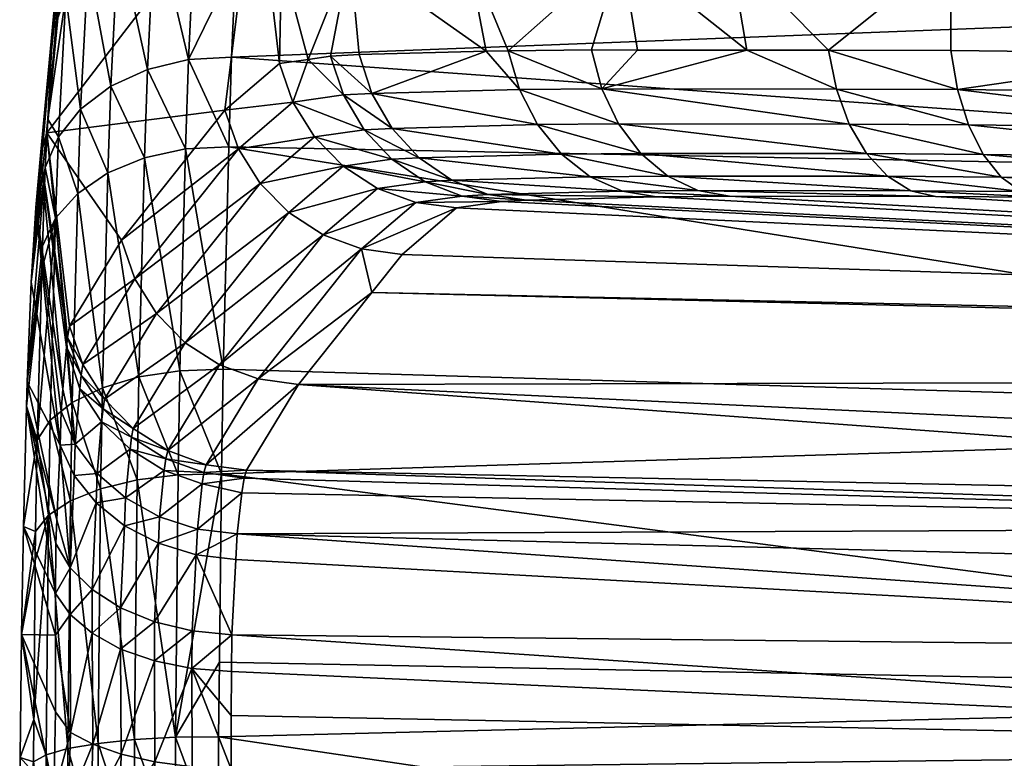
# Model space of a CAD drawing. Extents: x -0.111 to 0.111, y -0.13 to 0.
# Tile 251 of 256: x 0.082 to 0.08624, y -0.00595 to -0.00277. Entities that reach past the tile are written whole.
import ezdxf

# ---------------------------------------------------------------- set-up
doc = ezdxf.new("R2010")
doc.units = 0
doc.layers.add('mesh', color=7, linetype='CONTINUOUS')

msp = doc.modelspace()

# ---------------------------------------------------------------- meshes
at = {"layer": 'mesh'}
mesh = msp.add_polyface(dxfattribs=at)
corners = [(0.0924349, -0.0036323, -0.2813477), (0.0956329, -0.0037286, -0.281523), (0.0924343, -0.0036551, -0.281523), (0.0956334, -0.0037058, -0.2813477), (0.0924362, -0.0035716, -0.2811817), (0.0956348, -0.0036452, -0.2811817), (0.0924384, -0.003476, -0.281033), (0.0956371, -0.0035495, -0.281033), (0.0924412, -0.00335, -0.280909), (0.09564, -0.0034236, -0.280909), (0.0924446, -0.0031999, -0.2808157), (0.0956435, -0.0032735, -0.2808157), (0.0924484, -0.003033, -0.2807577), (0.0956474, -0.0031066, -0.2807577), (0.0983022, -0.004311, -0.2985094), (0.083513, -0.0039486, -0.2971233), (0.0983447, -0.0042676, -0.2971239), (0.0892358, -0.003584, -0.281523), (0.0875832, -0.0035533, -0.28179), (0.0880323, -0.0035606, -0.2816642), (0.0850528, -0.0035346, -0.2835269), (0.0859409, -0.0035352, -0.282654), (0.0868723, -0.0005434, -0.2821326), (0.0865526, -0.0005399, -0.282306), (0.0984291, -0.0012583, -0.2972316), (0.0893012, -0.0005847, -0.2815476), (0.0885809, -0.00057, -0.2815984), (0.092501, -0.0006557, -0.2815476), (0.0957008, -0.0007293, -0.2815476), (0.0983743, -0.0013145, -0.2986359), (0.0832346, -0.00133, -0.3059551), (0.0976739, -0.0020324, -0.3125609), (0.083539, -0.0009516, -0.2972305), (0.0902421, -0.0021061, -0.3138866), (0.0902343, -0.0018666, -0.3126419), (0.0902423, -0.0026508, -0.3150312), (0.0976824, -0.0022717, -0.3138057), (0.090235, -0.0034657, -0.316002), (0.0976826, -0.0028164, -0.3149504), (0.0902205, -0.0044985, -0.3167368), (0.0976747, -0.0036313, -0.3159214), (0.0892781, -0.0016438, -0.2807054), (0.0924869, -0.001283, -0.2807518), (0.0956861, -0.0013566, -0.2807518), (0.0924908, -0.0011105, -0.2808112), (0.0956902, -0.0011841, -0.2808112), (0.0924942, -0.0009559, -0.2809082), (0.0956938, -0.0010295, -0.2809082), (0.0924972, -0.0008273, -0.2810377), (0.0956968, -0.0009009, -0.2810377), (0.0924993, -0.0007314, -0.281193), (0.095699, -0.000805, -0.281193), (0.0925006, -0.0006732, -0.2813659), (0.0957004, -0.0007468, -0.2813659), (0.0893008, -0.0006022, -0.2813659), (0.0988451, -0.0023076, -0.2806578), (0.0892684, -0.0020875, -0.2806578)]
mesh.append_faces([[corners[k] for k in face] for face in [(0, 1, 2, 2), (0, 3, 1, 1), (4, 3, 0, 0), (4, 5, 3, 3), (6, 5, 4, 4), (6, 7, 5, 5), (8, 7, 6, 6), (8, 9, 7, 7), (10, 9, 8, 8), (10, 11, 9, 9), (12, 11, 10, 10), (12, 13, 11, 11), (14, 15, 16, 16), (1, 16, 2, 2), (16, 17, 2, 2), (18, 19, 16, 16), (20, 21, 16, 16), (22, 23, 24, 24), (25, 26, 24, 24), (24, 27, 25, 25), (24, 28, 27, 27), (29, 30, 31, 31), (24, 32, 29, 29), (33, 31, 34, 34), (35, 36, 33, 33), (37, 38, 35, 35), (39, 40, 37, 37), (41, 42, 43, 43), (44, 43, 42, 42), (44, 45, 43, 43), (46, 45, 44, 44), (46, 47, 45, 45), (48, 47, 46, 46), (48, 49, 47, 47), (50, 49, 48, 48), (50, 51, 49, 49), (52, 51, 50, 50), (52, 53, 51, 51), (27, 53, 52, 52), (54, 52, 50, 50), (25, 27, 52, 52), (55, 13, 12, 12), (56, 55, 12, 12)]])
mesh = msp.add_polyface(dxfattribs=at)
corners = [(0.0828807, -0.003163, -0.2933784), (0.0831148, -0.0029628, -0.2866739), (0.0831728, -0.0031293, -0.2866718), (0.0845039, -0.003072, -0.2830894), (0.0844596, -0.0029046, -0.2830547), (0.0846574, -0.0029047, -0.2828601), (0.0841006, -0.0029077, -0.2835512), (0.0841485, -0.0030751, -0.2835809), (0.0840047, -0.0029102, -0.2837458), (0.0835133, -0.0030916, -0.2848702), (0.0832384, -0.0029448, -0.2858738), (0.0833911, -0.0030979, -0.2852581), (0.0833354, -0.0029308, -0.2852457), (0.0834588, -0.0029245, -0.2848538), (0.0845758, -0.003223, -0.2831463), (0.0842259, -0.003226, -0.28363), (0.0836009, -0.0032421, -0.2848985), (0.0834806, -0.0032484, -0.2852803), (0.0832659, -0.003279, -0.2866713), (0.084587, -0.0024766, -0.2827955), (0.0839235, -0.002482, -0.2837039), (0.0834176, -0.0024952, -0.2847598), (0.0831245, -0.0025156, -0.2858648), (0.0831212, -0.0016207, -0.2858834), (0.0833932, -0.0020477, -0.2847575), (0.0830982, -0.0020682, -0.2858701), (0.0834157, -0.0016002, -0.2847728), (0.0839021, -0.0020344, -0.2836955), (0.0839237, -0.001587, -0.2837126), (0.08457, -0.002029, -0.2827811), (0.0830142, -0.0020872, -0.2866923), (0.0831463, -0.001201, -0.2862067)]
mesh.append_faces([[corners[k] for k in face] for face in [(0, 1, 2, 2), (3, 4, 5, 5), (3, 6, 4, 4), (7, 6, 3, 3), (7, 8, 6, 6), (9, 8, 7, 7), (10, 2, 1, 1), (10, 11, 2, 2), (12, 11, 10, 10), (12, 9, 11, 11), (13, 9, 12, 12), (13, 8, 9, 9), (14, 7, 3, 3), (15, 7, 14, 14), (15, 9, 7, 7), (16, 9, 15, 15), (16, 11, 9, 9), (17, 11, 16, 16), (17, 2, 11, 11), (18, 2, 17, 17), (19, 5, 4, 4), (6, 19, 4, 4), (6, 20, 19, 19), (8, 20, 6, 6), (8, 21, 20, 20), (13, 21, 8, 8), (22, 10, 1, 1), (21, 10, 22, 22), (21, 12, 10, 10), (13, 12, 21, 21), (23, 24, 25, 25), (26, 24, 23, 23), (26, 27, 24, 24), (28, 27, 26, 26), (28, 29, 27, 27), (25, 21, 22, 22), (24, 21, 25, 25), (24, 20, 21, 21), (27, 20, 24, 24), (27, 19, 20, 20), (29, 19, 27, 27), (22, 1, 30, 30), (31, 25, 30, 30), (25, 22, 30, 30)]])
mesh = msp.add_polyface(dxfattribs=at)
corners = [(0.0878782, -0.0031, -0.280975), (0.0892457, -0.0031289, -0.2808157), (0.0892424, -0.003279, -0.280909), (0.0892493, -0.002962, -0.2807577), (0.0881616, -0.0029385, -0.2808847), (0.0878969, -0.0032512, -0.2810656), (0.0892397, -0.003405, -0.281033), (0.0879231, -0.0033783, -0.2811863), (0.0892376, -0.0035006, -0.2811817), (0.0879555, -0.0034751, -0.2813312), (0.0892363, -0.0035613, -0.2813477), (0.0879925, -0.0035369, -0.2814931), (0.0892358, -0.003584, -0.281523), (0.0880323, -0.0035606, -0.2816642), (0.0924343, -0.0036551, -0.281523), (0.0924349, -0.0036323, -0.2813477), (0.0924362, -0.0035716, -0.2811817), (0.0924384, -0.003476, -0.281033), (0.0924412, -0.00335, -0.280909), (0.0924446, -0.0031999, -0.2808157), (0.0924484, -0.003033, -0.2807577), (0.0983022, -0.004311, -0.2985094), (0.0976025, -0.0050256, -0.312373), (0.0831976, -0.0043445, -0.306148), (0.083513, -0.0039486, -0.2971233), (0.0836437, -0.0037846, -0.2933834), (0.0983447, -0.0042676, -0.2971239), (0.0864013, -0.0035386, -0.2823366), (0.0875832, -0.0035533, -0.28179), (0.0859409, -0.0035352, -0.282654), (0.0847387, -0.0035374, -0.283961), (0.0850528, -0.0035346, -0.2835269), (0.0840707, -0.0035575, -0.2854387), (0.0841784, -0.0035516, -0.2850966), (0.0829866, -0.0017599, -0.3131191), (0.0902421, -0.0021061, -0.3138866), (0.0902343, -0.0018666, -0.3126419), (0.0829527, -0.0020665, -0.3142614), (0.0902423, -0.0026508, -0.3150312), (0.082909, -0.0029354, -0.3156839), (0.090235, -0.0034657, -0.316002), (0.088155, -0.0025138, -0.2807873), (0.0892587, -0.0025333, -0.2807087), (0.0881713, -0.001619, -0.2807845), (0.0892684, -0.0020875, -0.2806578), (0.0881591, -0.0020665, -0.2807613), (0.0828969, -0.0033218, -0.3160813), (0.0902205, -0.0044985, -0.3167368), (0.0892781, -0.0016438, -0.2807054), (0.0988451, -0.0023076, -0.2806578)]
mesh.append_faces([[corners[k] for k in face] for face in [(0, 1, 2, 2), (0, 3, 1, 1), (4, 3, 0, 0), (5, 2, 6, 6), (7, 6, 8, 8), (9, 8, 10, 10), (11, 10, 12, 12), (5, 0, 2, 2), (7, 5, 6, 6), (9, 7, 8, 8), (11, 9, 10, 10), (13, 11, 12, 12), (10, 14, 12, 12), (10, 15, 14, 14), (8, 15, 10, 10), (8, 16, 15, 15), (6, 16, 8, 8), (6, 17, 16, 16), (2, 17, 6, 6), (2, 18, 17, 17), (1, 18, 2, 2), (1, 19, 18, 18), (3, 19, 1, 1), (3, 20, 19, 19), (21, 22, 23, 23), (24, 25, 26, 26), (26, 13, 12, 12), (26, 27, 28, 28), (26, 29, 27, 27), (26, 30, 31, 31), (32, 33, 26, 26), (34, 35, 36, 36), (37, 38, 35, 35), (38, 39, 40, 40), (3, 41, 42, 42), (3, 4, 41, 41), (43, 44, 45, 45), (45, 42, 41, 41), (44, 42, 45, 45), (20, 3, 42, 42), (44, 20, 42, 42), (40, 46, 47, 47), (48, 49, 44, 44)]])
mesh = msp.add_polyface(dxfattribs=at)
corners = [(0.0860353, -0.0030752, -0.2817355), (0.0854798, -0.002905, -0.2820512), (0.0860069, -0.0029073, -0.281687), (0.0855136, -0.0030726, -0.2820963), (0.0851282, -0.0029049, -0.2823971), (0.0845039, -0.003072, -0.2830894), (0.0846574, -0.0029047, -0.2828601), (0.0860824, -0.0032267, -0.2818143), (0.0855691, -0.0032237, -0.2821694), (0.0845758, -0.003223, -0.2831463), (0.086146, -0.0033542, -0.2819194), (0.0856436, -0.003351, -0.2822669), (0.0846717, -0.0033502, -0.2832226), (0.086223, -0.0034516, -0.2820458), (0.0857334, -0.0034482, -0.2823841), (0.0847871, -0.0034474, -0.2833145), (0.0843292, -0.0033532, -0.2836961), (0.0844532, -0.0034504, -0.283776), (0.0863095, -0.0035141, -0.2821871), (0.0858341, -0.0035106, -0.2825153), (0.0849162, -0.0035099, -0.2834176), (0.084592, -0.0035128, -0.2838657), (0.0859409, -0.0035352, -0.282654), (0.0864013, -0.0035386, -0.2823366), (0.0850528, -0.0035346, -0.2835269), (0.0847387, -0.0035374, -0.283961), (0.0829395, -0.0022699, -0.3147054), (0.0902423, -0.0026508, -0.3150312), (0.0829527, -0.0020665, -0.3142614), (0.0829277, -0.0025284, -0.3150855), (0.082909, -0.0029354, -0.3156839), (0.0902205, -0.0044985, -0.3167368), (0.082873, -0.0042797, -0.3167729), (0.082865, -0.0047291, -0.3169937), (0.084587, -0.0024766, -0.2827955), (0.0850545, -0.0024767, -0.2823182), (0.0860054, -0.0024829, -0.2816083), (0.08457, -0.002029, -0.2827811), (0.0850399, -0.0020291, -0.2823012), (0.0859961, -0.0020354, -0.2815875), (0.0831976, -0.0043445, -0.306148), (0.0902114, -0.0048609, -0.3124532), (0.0829737, -0.0047135, -0.3125452)]
mesh.append_faces([[corners[k] for k in face] for face in [(0, 1, 2, 2), (3, 1, 0, 0), (3, 4, 1, 1), (5, 4, 3, 3), (5, 6, 4, 4), (7, 3, 0, 0), (8, 3, 7, 7), (8, 5, 3, 3), (9, 5, 8, 8), (10, 8, 7, 7), (11, 8, 10, 10), (11, 9, 8, 8), (12, 9, 11, 11), (13, 11, 10, 10), (14, 11, 13, 13), (14, 12, 11, 11), (15, 12, 14, 14), (15, 16, 12, 12), (17, 16, 15, 15), (18, 14, 13, 13), (19, 14, 18, 18), (19, 15, 14, 14), (20, 15, 19, 19), (20, 17, 15, 15), (21, 17, 20, 20), (22, 19, 23, 23), (22, 20, 19, 19), (24, 20, 22, 22), (24, 21, 20, 20), (25, 21, 24, 24), (26, 27, 28, 28), (27, 29, 30, 30), (31, 32, 33, 33), (34, 4, 6, 6), (35, 4, 34, 34), (35, 1, 4, 4), (36, 1, 35, 35), (36, 2, 1, 1), (37, 35, 34, 34), (38, 35, 37, 37), (38, 36, 35, 35), (39, 36, 38, 38), (40, 41, 42, 42)]])
mesh = msp.add_polyface(dxfattribs=at)
corners = [(0.0820655, -0.003583, -0.313866), (0.0821428, -0.0027677, -0.3142544), (0.0821519, -0.0026507, -0.3139998), (0.082046, -0.0039044, -0.3144234), (0.082118, -0.0032019, -0.3149351), (0.0821381, -0.0028283, -0.3143863), (0.0820864, -0.0033588, -0.3132681), (0.0821704, -0.0025137, -0.3134911), (0.0821883, -0.0023812, -0.3129993), (0.0822471, -0.0022093, -0.3130264), (0.0827235, -0.0029456, -0.3156686), (0.082909, -0.0029354, -0.3156839), (0.0829277, -0.0025284, -0.3150855), (0.0821953, -0.0026725, -0.3144692), (0.082547, -0.0029882, -0.3156256), (0.082711, -0.0033307, -0.316065), (0.0823894, -0.0030606, -0.3155572), (0.0825343, -0.0033687, -0.3160175), (0.0822591, -0.003159, -0.3154671), (0.0823766, -0.0034336, -0.3159413), (0.0827549, -0.0022826, -0.314692), (0.0829395, -0.0022699, -0.3147054), (0.0825792, -0.0023329, -0.3146595), (0.082422, -0.0024179, -0.3146096), (0.0822917, -0.0025332, -0.314545), (0.0821631, -0.003278, -0.3153602), (0.0822096, -0.0024882, -0.3140669), (0.0823062, -0.0023428, -0.3141284), (0.0824364, -0.0022224, -0.3141811), (0.0825934, -0.0021333, -0.3142222), (0.0827686, -0.0020804, -0.3142495), (0.082344, -0.0020555, -0.3130522), (0.0821135, -0.0032612, -0.3126135), (0.0822004, -0.0023462, -0.3126735), (0.0830142, -0.0020872, -0.2866923), (0.0828807, -0.003163, -0.2933784), (0.0831148, -0.0029628, -0.2866739), (0.0828969, -0.0033218, -0.3160813)]
mesh.append_faces([[corners[k] for k in face] for face in [(0, 1, 2, 2), (3, 4, 5, 5), (0, 5, 1, 1), (6, 2, 7, 7), (6, 0, 2, 2), (8, 6, 7, 7), (9, 8, 7, 7), (10, 11, 12, 12), (13, 5, 4, 4), (14, 15, 10, 10), (16, 17, 14, 14), (18, 19, 16, 16), (20, 12, 21, 21), (20, 10, 12, 12), (22, 10, 20, 20), (22, 14, 10, 10), (23, 14, 22, 22), (23, 16, 14, 14), (24, 16, 23, 23), (24, 18, 16, 16), (13, 18, 24, 24), (13, 25, 18, 18), (4, 25, 13, 13), (13, 1, 5, 5), (13, 26, 1, 1), (24, 26, 13, 13), (24, 27, 26, 26), (23, 27, 24, 24), (23, 28, 27, 27), (22, 28, 23, 23), (20, 29, 22, 22), (21, 30, 20, 20), (2, 9, 7, 7), (26, 2, 1, 1), (26, 9, 2, 2), (27, 9, 26, 26), (28, 31, 27, 27), (8, 32, 6, 6), (33, 32, 8, 8), (34, 32, 33, 33), (34, 35, 32, 32), (36, 35, 34, 34), (10, 37, 11, 11), (33, 8, 9, 9)]])
mesh = msp.add_polyface(dxfattribs=at)
corners = [(0.0878782, -0.0031, -0.280975), (0.0878679, -0.0029321, -0.280919), (0.0881616, -0.0029385, -0.2808847), (0.0873553, -0.0029228, -0.2810625), (0.0873705, -0.0030909, -0.281117), (0.0871003, -0.0029199, -0.2811806), (0.0860353, -0.0030752, -0.2817355), (0.0860069, -0.0029073, -0.281687), (0.0878969, -0.0032512, -0.2810656), (0.087397, -0.0032425, -0.2812053), (0.0860824, -0.0032267, -0.2818143), (0.0879231, -0.0033783, -0.2811863), (0.0874335, -0.00337, -0.2813231), (0.086146, -0.0033542, -0.2819194), (0.0879555, -0.0034751, -0.2813312), (0.0874783, -0.0034672, -0.2814646), (0.086223, -0.0034516, -0.2820458), (0.0879925, -0.0035369, -0.2814931), (0.087529, -0.0035293, -0.2816228), (0.0863095, -0.0035141, -0.2821871), (0.0880323, -0.0035606, -0.2816642), (0.0875832, -0.0035533, -0.28179), (0.0864013, -0.0035386, -0.2823366), (0.0858341, -0.0035106, -0.2825153), (0.0983022, -0.004311, -0.2985094), (0.0831976, -0.0043445, -0.306148), (0.083513, -0.0039486, -0.2971233), (0.0983447, -0.0042676, -0.2971239), (0.0838778, -0.0035845, -0.286685), (0.0840707, -0.0035575, -0.2854387), (0.0836437, -0.0037846, -0.2933834), (0.0841784, -0.0035516, -0.2850966), (0.0847387, -0.0035374, -0.283961), (0.0829395, -0.0022699, -0.3147054), (0.0829277, -0.0025284, -0.3150855), (0.0902423, -0.0026508, -0.3150312), (0.0870706, -0.002496, -0.2810903), (0.0860054, -0.0024829, -0.2816083), (0.088155, -0.0025138, -0.2807873), (0.0859961, -0.0020354, -0.2815875), (0.0870681, -0.0020485, -0.2810664), (0.0881591, -0.0020665, -0.2807613), (0.082909, -0.0029354, -0.3156839), (0.0828969, -0.0033218, -0.3160813), (0.090235, -0.0034657, -0.316002), (0.082873, -0.0042797, -0.3167729), (0.0902205, -0.0044985, -0.3167368)]
mesh.append_faces([[corners[k] for k in face] for face in [(0, 1, 2, 2), (0, 3, 1, 1), (4, 3, 0, 0), (4, 5, 3, 3), (6, 5, 4, 4), (6, 7, 5, 5), (8, 4, 0, 0), (9, 4, 8, 8), (9, 6, 4, 4), (10, 6, 9, 9), (11, 9, 8, 8), (12, 9, 11, 11), (12, 10, 9, 9), (13, 10, 12, 12), (14, 12, 11, 11), (15, 12, 14, 14), (15, 13, 12, 12), (16, 13, 15, 15), (17, 15, 14, 14), (18, 15, 17, 17), (18, 16, 15, 15), (19, 16, 18, 18), (20, 18, 17, 17), (21, 18, 20, 20), (21, 19, 18, 18), (22, 19, 21, 21), (22, 23, 19, 19), (24, 25, 26, 26), (27, 28, 29, 29), (27, 30, 28, 28), (27, 31, 32, 32), (33, 34, 35, 35), (36, 5, 37, 37), (36, 3, 5, 5), (38, 3, 36, 36), (38, 1, 3, 3), (2, 1, 38, 38), (5, 7, 37, 37), (39, 36, 37, 37), (40, 36, 39, 39), (40, 38, 36, 36), (41, 38, 40, 40), (42, 43, 44, 44), (43, 45, 46, 46)]])
mesh = msp.add_polyface(dxfattribs=at)
corners = [(0.0828807, -0.003163, -0.2933784), (0.0831728, -0.0031293, -0.2866718), (0.0829388, -0.0033295, -0.2933746), (0.0824347, -0.0037236, -0.3061543), (0.0824929, -0.0038898, -0.3061475), (0.0830319, -0.0034792, -0.2933727), (0.082586, -0.0040393, -0.3061428), (0.0831555, -0.0036049, -0.2933726), (0.0827096, -0.0041649, -0.3061405), (0.0833036, -0.0037005, -0.2933745), (0.0828576, -0.0042604, -0.3061406), (0.082046, -0.0039044, -0.3144234), (0.0821068, -0.0034112, -0.3152424), (0.082118, -0.0032019, -0.3149351), (0.0820293, -0.0043334, -0.3149016), (0.0820948, -0.0037487, -0.3155889), (0.082092, -0.0038498, -0.315662), (0.0820655, -0.003583, -0.313866), (0.0821381, -0.0028283, -0.3143863), (0.0821704, -0.0046057, -0.3139289), (0.082183, -0.0043653, -0.3135004), (0.0820864, -0.0033588, -0.3132681), (0.0821754, -0.0044613, -0.3137171), (0.0821506, -0.0036289, -0.315721), (0.0820722, -0.0045843, -0.3161934), (0.0822226, -0.0044219, -0.3164918), (0.0822463, -0.003522, -0.3158406), (0.0823526, -0.0043588, -0.3166105), (0.0823766, -0.0034336, -0.3159413), (0.0825102, -0.0043125, -0.3166999), (0.0825343, -0.0033687, -0.3160175), (0.0826869, -0.0042856, -0.316755), (0.082711, -0.0033307, -0.316065), (0.082873, -0.0042797, -0.3167729), (0.082547, -0.0029882, -0.3156256), (0.0823894, -0.0030606, -0.3155572), (0.0822591, -0.003159, -0.3154671), (0.0821631, -0.003278, -0.3153602), (0.0822692, -0.0042594, -0.312555), (0.0822109, -0.0040935, -0.312565), (0.0821135, -0.0032612, -0.3126135), (0.0822029, -0.0041433, -0.312899), (0.0821982, -0.0041844, -0.3130566), (0.0828969, -0.0033218, -0.3160813), (0.0827235, -0.0029456, -0.3156686)]
mesh.append_faces([[corners[k] for k in face] for face in [(0, 1, 2, 2), (2, 3, 0, 0), (2, 4, 3, 3), (5, 4, 2, 2), (5, 6, 4, 4), (7, 6, 5, 5), (7, 8, 6, 6), (9, 10, 8, 8), (11, 12, 13, 13), (14, 12, 11, 11), (14, 15, 12, 12), (16, 15, 14, 14), (17, 11, 18, 18), (19, 11, 17, 17), (20, 17, 21, 21), (20, 22, 17, 17), (23, 15, 16, 16), (24, 23, 16, 16), (25, 26, 23, 23), (27, 28, 26, 26), (29, 28, 27, 27), (29, 30, 28, 28), (31, 30, 29, 29), (31, 32, 30, 30), (33, 32, 31, 31), (34, 30, 32, 32), (35, 28, 30, 30), (36, 26, 28, 28), (37, 26, 36, 36), (37, 23, 26, 26), (12, 23, 37, 37), (12, 15, 23, 23), (13, 12, 37, 37), (38, 4, 6, 6), (39, 4, 38, 38), (39, 3, 4, 4), (40, 39, 41, 41), (21, 42, 20, 20), (41, 42, 21, 21), (21, 40, 41, 41), (40, 3, 39, 39), (0, 3, 40, 40), (43, 32, 33, 33), (44, 32, 43, 43)]])
mesh = msp.add_polyface(dxfattribs=at)
corners = [(0.083469, -0.0037614, -0.2933781), (0.0836437, -0.0037846, -0.2933834), (0.083513, -0.0039486, -0.2971233), (0.0838778, -0.0035845, -0.286685), (0.0837031, -0.0035614, -0.2866794), (0.0833036, -0.0037005, -0.2933745), (0.0835376, -0.0035005, -0.2866752), (0.0831555, -0.0036049, -0.2933726), (0.0833895, -0.0034048, -0.2866724), (0.0830319, -0.0034792, -0.2933727), (0.0832659, -0.003279, -0.2866713), (0.0829388, -0.0033295, -0.2933746), (0.0831728, -0.0031293, -0.2866718), (0.0827096, -0.0041649, -0.3061405), (0.0828576, -0.0042604, -0.3061406), (0.083023, -0.0043213, -0.3061431), (0.0831976, -0.0043445, -0.306148), (0.0846717, -0.0033502, -0.2832226), (0.0842259, -0.003226, -0.28363), (0.0845758, -0.003223, -0.2831463), (0.0843292, -0.0033532, -0.2836961), (0.0836009, -0.0032421, -0.2848985), (0.0837174, -0.0033688, -0.2849375), (0.0834806, -0.0032484, -0.2852803), (0.0835997, -0.003375, -0.2853111), (0.0844532, -0.0034504, -0.283776), (0.0838572, -0.0034654, -0.2849851), (0.0837425, -0.0034716, -0.285349), (0.084592, -0.0035128, -0.2838657), (0.0840134, -0.0035274, -0.285039), (0.0839021, -0.0035334, -0.2853923), (0.0847387, -0.0035374, -0.283961), (0.0841784, -0.0035516, -0.2850966), (0.0840707, -0.0035575, -0.2854387), (0.0827992, -0.0046903, -0.3125412)]
mesh.append_faces([[corners[k] for k in face] for face in [(0, 1, 2, 2), (0, 3, 1, 1), (0, 4, 3, 3), (5, 4, 0, 0), (5, 6, 4, 4), (7, 6, 5, 5), (7, 8, 6, 6), (9, 8, 7, 7), (9, 10, 8, 8), (11, 10, 9, 9), (11, 12, 10, 10), (5, 13, 7, 7), (0, 14, 5, 5), (0, 15, 14, 14), (2, 15, 0, 0), (2, 16, 15, 15), (17, 18, 19, 19), (20, 18, 17, 17), (20, 21, 18, 18), (22, 21, 20, 20), (22, 23, 21, 21), (24, 23, 22, 22), (24, 10, 23, 23), (8, 10, 24, 24), (25, 22, 20, 20), (26, 22, 25, 25), (26, 24, 22, 22), (27, 24, 26, 26), (27, 8, 24, 24), (6, 8, 27, 27), (28, 26, 25, 25), (29, 26, 28, 28), (29, 27, 26, 26), (30, 27, 29, 29), (30, 6, 27, 27), (4, 6, 30, 30), (31, 29, 28, 28), (32, 29, 31, 31), (32, 30, 29, 29), (33, 30, 32, 32), (33, 4, 30, 30), (3, 4, 33, 33), (34, 15, 16, 16)]])
mesh = msp.add_polyface(dxfattribs=at)
corners = [(0.0822357, -0.0046015, -0.3136353), (0.0821754, -0.0044613, -0.3137171), (0.082183, -0.0043653, -0.3135004), (0.0821704, -0.0046057, -0.3139289), (0.0823555, -0.0044501, -0.3128411), (0.0822553, -0.0043641, -0.3130977), (0.082262, -0.0043048, -0.3128679), (0.0823488, -0.0045053, -0.3130577), (0.0823296, -0.0047276, -0.3135627), (0.0826261, -0.0046651, -0.3128047), (0.0824719, -0.0046241, -0.3130257), (0.0824788, -0.0045721, -0.3128196), (0.0820655, -0.003583, -0.313866), (0.082026, -0.0044378, -0.3149967), (0.082092, -0.0038498, -0.315662), (0.0820293, -0.0043334, -0.3149016), (0.0820722, -0.0045843, -0.3161934), (0.0820124, -0.0049567, -0.3153869), (0.082046, -0.0039044, -0.3144234), (0.0821569, -0.0049275, -0.3142731), (0.082215, -0.0048454, -0.3167001), (0.0822226, -0.0044219, -0.3164918), (0.0821274, -0.0044985, -0.3163501), (0.0823448, -0.0047938, -0.3168245), (0.0823526, -0.0043588, -0.3166105), (0.0825024, -0.0047561, -0.316918), (0.0825102, -0.0043125, -0.3166999), (0.0826789, -0.0047341, -0.3169754), (0.0826869, -0.0042856, -0.316755), (0.0821506, -0.0036289, -0.315721), (0.0822463, -0.003522, -0.3158406), (0.082873, -0.0042797, -0.3167729), (0.082865, -0.0047291, -0.3169937), (0.0822029, -0.0041433, -0.312899), (0.0822109, -0.0040935, -0.312565), (0.0822692, -0.0042594, -0.312555), (0.0823623, -0.0044087, -0.3125472), (0.0824859, -0.004534, -0.3125422), (0.0826339, -0.0046294, -0.3125402), (0.0821982, -0.0041844, -0.3130566), (0.0827992, -0.0046903, -0.3125412), (0.0831976, -0.0043445, -0.306148), (0.0829737, -0.0047135, -0.3125452), (0.083023, -0.0043213, -0.3061431), (0.0828576, -0.0042604, -0.3061406), (0.0827096, -0.0041649, -0.3061405), (0.082586, -0.0040393, -0.3061428)]
mesh.append_faces([[corners[k] for k in face] for face in [(0, 1, 2, 2), (3, 1, 0, 0), (4, 5, 6, 6), (7, 5, 4, 4), (7, 0, 5, 5), (8, 0, 7, 7), (9, 10, 11, 11), (7, 11, 10, 10), (4, 11, 7, 7), (12, 1, 3, 3), (13, 14, 15, 15), (13, 16, 14, 14), (17, 16, 13, 13), (3, 15, 18, 18), (19, 15, 3, 3), (19, 13, 15, 15), (20, 21, 22, 22), (23, 24, 21, 21), (25, 26, 24, 24), (27, 28, 26, 26), (22, 29, 16, 16), (21, 29, 22, 22), (24, 30, 21, 21), (31, 28, 32, 32), (33, 34, 35, 35), (6, 35, 36, 36), (11, 37, 38, 38), (6, 33, 35, 35), (6, 39, 33, 33), (5, 39, 6, 6), (0, 39, 5, 5), (0, 2, 39, 39), (4, 6, 36, 36), (4, 37, 11, 11), (36, 37, 4, 4), (40, 41, 42, 42), (38, 43, 40, 40), (38, 44, 43, 43), (37, 44, 38, 38), (37, 45, 44, 44), (36, 45, 37, 37), (36, 46, 45, 45), (35, 46, 36, 36)]])
mesh = msp.add_polyface(dxfattribs=at)
corners = [(0.0827902, -0.0047246, -0.312797), (0.0829635, -0.0047478, -0.3127968), (0.0827822, -0.0047735, -0.3129912), (0.0821704, -0.0046057, -0.3139289), (0.082214, -0.005134, -0.31426), (0.0821569, -0.0049275, -0.3142731), (0.0822315, -0.0047363, -0.3138344), (0.0822357, -0.0046015, -0.3136353), (0.0821526, -0.0050299, -0.3143827), (0.0823296, -0.0047276, -0.3135627), (0.0823256, -0.0048539, -0.3137506), (0.0823084, -0.0052277, -0.3141507), (0.0826187, -0.004715, -0.3130032), (0.0824719, -0.0046241, -0.3130257), (0.0826261, -0.0046651, -0.3128047), (0.0824526, -0.0048337, -0.3135026), (0.0825989, -0.0049149, -0.313458), (0.0824484, -0.004953, -0.3136814), (0.0825943, -0.005029, -0.31363), (0.0823488, -0.0045053, -0.3130577), (0.0827617, -0.0049673, -0.3134308), (0.0827564, -0.0050785, -0.3135988), (0.082026, -0.0044378, -0.3149967), (0.0821511, -0.0052456, -0.3145398), (0.0820124, -0.0049567, -0.3153869), (0.082065, -0.0049777, -0.3163872), (0.0820722, -0.0045843, -0.3161934), (0.082215, -0.0048454, -0.3167001), (0.0821274, -0.0044985, -0.3163501), (0.08212, -0.0049078, -0.3165517), (0.0823448, -0.0047938, -0.3168245), (0.0822226, -0.0044219, -0.3164918), (0.0825024, -0.0047561, -0.316918), (0.0823526, -0.0043588, -0.3166105), (0.0826789, -0.0047341, -0.3169754), (0.0825102, -0.0043125, -0.3166999), (0.0820638, -0.0051024, -0.316424), (0.082865, -0.0047291, -0.3169937), (0.0826869, -0.0042856, -0.316755), (0.0826339, -0.0046294, -0.3125402), (0.0827992, -0.0046903, -0.3125412), (0.0829737, -0.0047135, -0.3125452), (0.0829531, -0.0048111, -0.3130222), (0.0829333, -0.0049884, -0.3134225), (0.0824788, -0.0045721, -0.3128196)]
mesh.append_faces([[corners[k] for k in face] for face in [(0, 1, 2, 2), (3, 4, 5, 5), (3, 6, 4, 4), (7, 6, 3, 3), (4, 8, 5, 5), (9, 6, 7, 7), (10, 6, 9, 9), (10, 4, 6, 6), (11, 4, 10, 10), (12, 13, 14, 14), (12, 15, 13, 13), (16, 15, 12, 12), (16, 17, 15, 15), (18, 17, 16, 16), (10, 15, 17, 17), (9, 15, 10, 10), (9, 13, 15, 15), (19, 13, 9, 9), (0, 12, 14, 14), (2, 12, 0, 0), (2, 16, 12, 12), (20, 16, 2, 2), (20, 18, 16, 16), (21, 18, 20, 20), (22, 23, 24, 24), (24, 25, 26, 26), (8, 22, 5, 5), (8, 23, 22, 22), (27, 28, 29, 29), (30, 31, 27, 27), (32, 33, 30, 30), (34, 35, 32, 32), (29, 25, 36, 36), (29, 26, 25, 25), (28, 26, 29, 29), (37, 38, 34, 34), (14, 39, 40, 40), (0, 41, 1, 1), (40, 41, 0, 0), (20, 42, 43, 43), (2, 42, 20, 20), (1, 42, 2, 2), (14, 44, 39, 39), (0, 14, 40, 40)]])
mesh = msp.add_polyface(dxfattribs=at)
corners = [(0.0828967, -0.009046, -0.3143598), (0.0901875, -0.0068913, -0.3143274), (0.0997478, -0.0078742, -0.3142093), (0.101953, -0.0087453, -0.31717), (0.099781, -0.0079267, -0.3172087), (0.082851, -0.0091, -0.3173598), (0.0901743, -0.0069425, -0.3173272), (0.0976091, -0.0071081, -0.3172468), (0.0831976, -0.0043445, -0.306148), (0.0976025, -0.0050256, -0.312373), (0.0902114, -0.0048609, -0.3124532), (0.0829069, -0.0060009, -0.3142716), (0.0902059, -0.0059137, -0.3140912), (0.0901977, -0.0063874, -0.3142717), (0.0829076, -0.0057702, -0.3141517), (0.0829082, -0.0055816, -0.3140537), (0.0902117, -0.0055006, -0.3137973), (0.0829273, -0.005099, -0.3135891), (0.0829333, -0.0049884, -0.3134225), (0.0902147, -0.0051746, -0.3134089), (0.0902146, -0.0049567, -0.3129511), (0.0975765, -0.0070559, -0.3142474), (0.0975876, -0.0065521, -0.3141918), (0.0975965, -0.0060783, -0.3140112), (0.0976028, -0.0056652, -0.3137172), (0.097606, -0.0053392, -0.3133289), (0.0976059, -0.0051214, -0.312871), (0.0828531, -0.0058617, -0.3173293), (0.0828508, -0.0063589, -0.317389), (0.0901998, -0.0056828, -0.3171882), (0.0828565, -0.0055403, -0.3172341), (0.082865, -0.0047291, -0.3169937), (0.0902205, -0.0044985, -0.3167368), (0.097659, -0.0046641, -0.3166562), (0.0976367, -0.0058485, -0.3171077), (0.0828953, -0.0067415, -0.3144001), (0.0828496, -0.0067921, -0.3174002), (0.0829021, -0.006238, -0.3143432), (0.0829103, -0.0054225, -0.3139334), (0.0829531, -0.0048111, -0.3130222), (0.0829737, -0.0047135, -0.3125452), (0.0829635, -0.0047478, -0.3127968)]
mesh.append_faces([[corners[k] for k in face] for face in [(0, 1, 2, 2), (3, 4, 5, 5), (4, 6, 5, 5), (4, 7, 6, 6), (8, 9, 10, 10), (11, 12, 13, 13), (14, 12, 11, 11), (14, 15, 12, 12), (16, 17, 18, 18), (19, 18, 20, 20), (19, 16, 18, 18), (13, 21, 1, 1), (13, 22, 21, 21), (12, 22, 13, 13), (12, 23, 22, 22), (16, 23, 12, 12), (16, 24, 23, 23), (19, 24, 16, 16), (19, 25, 24, 24), (20, 25, 19, 19), (20, 26, 25, 25), (10, 26, 20, 20), (10, 9, 26, 26), (6, 27, 28, 28), (29, 27, 6, 6), (29, 30, 27, 27), (29, 31, 30, 30), (32, 31, 29, 29), (29, 33, 32, 32), (6, 34, 29, 29), (0, 35, 1, 1), (6, 36, 5, 5), (35, 13, 1, 1), (37, 13, 35, 35), (11, 13, 37, 37), (12, 38, 16, 16), (12, 15, 38, 38), (16, 38, 17, 17), (20, 18, 39, 39), (20, 40, 10, 10), (20, 41, 40, 40), (39, 41, 20, 20), (6, 28, 36, 36)]])
mesh = msp.add_polyface(dxfattribs=at)
corners = [(0.0997478, -0.0078742, -0.3142093), (0.0991111, -0.0072622, -0.314227), (0.0998872, -0.0075041, -0.3142143), (0.0975765, -0.0070559, -0.3142474), (0.0901875, -0.0068913, -0.3143274), (0.101919, -0.0086925, -0.3141706), (0.0828967, -0.009046, -0.3143598), (0.102984, -0.0098096, -0.3141388), (0.099781, -0.0079267, -0.3172087), (0.0999205, -0.0075565, -0.3172136), (0.0989427, -0.0072674, -0.3172294), (0.1011237, -0.0081467, -0.3171898), (0.0976091, -0.0071081, -0.3172468), (0.0901998, -0.0056828, -0.3171882), (0.0976367, -0.0058485, -0.3171077), (0.097659, -0.0046641, -0.3166562), (0.0901743, -0.0069425, -0.3173272), (0.1005346, -0.004652, -0.2985875), (0.0995733, -0.0052925, -0.3123751), (0.0976025, -0.0050256, -0.312373), (0.0998344, -0.0053741, -0.3123741), (0.0992309, -0.0067775, -0.3141711), (0.0975876, -0.0065521, -0.3141918), (0.0975965, -0.0060783, -0.3140112), (0.0995563, -0.005391, -0.3128675), (0.1005421, -0.0057019, -0.3128611), (0.0976059, -0.0051214, -0.312871), (0.0995098, -0.0056054, -0.3133194), (0.1004716, -0.0059101, -0.3133106), (0.097606, -0.0053392, -0.3133289), (0.0994368, -0.0059222, -0.3137025), (0.1003632, -0.0062158, -0.3136914), (0.0976028, -0.0056652, -0.3137172), (0.0993418, -0.0063213, -0.3139924), (0.1002236, -0.0066, -0.3139799), (0.1000615, -0.0070386, -0.3141578), (0.0992069, -0.0060461, -0.3170897), (0.1007615, -0.0052962, -0.3166277), (0.099451, -0.0048965, -0.3166426), (0.1003564, -0.0063927, -0.3170726)]
mesh.append_faces([[corners[k] for k in face] for face in [(0, 1, 2, 2), (0, 3, 1, 1), (0, 4, 3, 3), (5, 6, 0, 0), (7, 6, 5, 5), (8, 9, 10, 10), (11, 9, 8, 8), (10, 12, 8, 8), (13, 14, 15, 15), (16, 12, 14, 14), (17, 18, 19, 19), (17, 20, 18, 18), (21, 22, 23, 23), (24, 20, 25, 25), (24, 18, 20, 20), (19, 18, 24, 24), (24, 26, 19, 19), (24, 27, 26, 26), (25, 27, 24, 24), (25, 28, 27, 27), (27, 29, 26, 26), (27, 30, 29, 29), (28, 30, 27, 27), (28, 31, 30, 30), (30, 32, 29, 29), (30, 33, 32, 32), (31, 33, 30, 30), (31, 34, 33, 33), (33, 23, 32, 32), (33, 21, 23, 23), (34, 21, 33, 33), (34, 35, 21, 21), (2, 21, 35, 35), (1, 21, 2, 2), (1, 22, 21, 21), (3, 22, 1, 1), (36, 37, 38, 38), (36, 39, 37, 37), (10, 39, 36, 36), (10, 9, 39, 39), (14, 38, 15, 15), (14, 36, 38, 38), (12, 36, 14, 14), (12, 10, 36, 36)]])
mesh = msp.add_polyface(dxfattribs=at)
corners = [(0.0827617, -0.0049673, -0.3134308), (0.0829333, -0.0049884, -0.3134225), (0.0827564, -0.0050785, -0.3135988), (0.0829273, -0.005099, -0.3135891), (0.082214, -0.005134, -0.31426), (0.0821511, -0.0052456, -0.3145398), (0.0821526, -0.0050299, -0.3143827), (0.0822134, -0.0053358, -0.314408), (0.0821512, -0.0054251, -0.3146288), (0.0822152, -0.0058438, -0.3146621), (0.0823084, -0.0052277, -0.3141507), (0.0823081, -0.0054165, -0.3142903), (0.0825943, -0.005029, -0.31363), (0.0824314, -0.0053066, -0.3140596), (0.0824484, -0.004953, -0.3136814), (0.0825774, -0.0053671, -0.3139912), (0.0824311, -0.0054842, -0.3141921), (0.0825767, -0.0055357, -0.3141178), (0.0824339, -0.0059371, -0.3144231), (0.0823256, -0.0048539, -0.3137506), (0.0827395, -0.0054063, -0.3139484), (0.0827382, -0.0055687, -0.314071), (0.0820124, -0.0049567, -0.3153869), (0.0820042, -0.005422, -0.3156221), (0.082065, -0.0049777, -0.3163872), (0.0820638, -0.0051024, -0.316424), (0.0820574, -0.0057881, -0.3166267), (0.08212, -0.0049078, -0.3165517), (0.0826672, -0.0058643, -0.31731), (0.0828565, -0.0055403, -0.3172341), (0.082865, -0.0047291, -0.3169937), (0.0821101, -0.0059398, -0.3168567), (0.0822046, -0.0059129, -0.3170157), (0.082215, -0.0048454, -0.3167001), (0.0823339, -0.0058906, -0.3171488), (0.0823448, -0.0047938, -0.3168245), (0.0824909, -0.0058741, -0.3172487), (0.0825024, -0.0047561, -0.316918), (0.0826789, -0.0047341, -0.3169754), (0.0829103, -0.0054225, -0.3139334), (0.0829082, -0.0055816, -0.3140537), (0.0821512, -0.0057547, -0.3147922)]
mesh.append_faces([[corners[k] for k in face] for face in [(0, 1, 2, 2), (1, 3, 2, 2), (4, 5, 6, 6), (7, 5, 4, 4), (7, 8, 5, 5), (9, 8, 7, 7), (10, 7, 4, 4), (11, 7, 10, 10), (11, 9, 7, 7), (12, 13, 14, 14), (15, 13, 12, 12), (15, 16, 13, 13), (17, 16, 15, 15), (17, 18, 16, 16), (11, 13, 16, 16), (10, 13, 11, 11), (10, 14, 13, 13), (19, 14, 10, 10), (2, 15, 12, 12), (20, 15, 2, 2), (20, 17, 15, 15), (21, 17, 20, 20), (22, 8, 23, 23), (22, 5, 8, 8), (23, 24, 22, 22), (23, 25, 24, 24), (26, 25, 23, 23), (27, 25, 26, 26), (28, 29, 30, 30), (31, 27, 26, 26), (32, 33, 27, 27), (34, 35, 33, 33), (36, 35, 34, 34), (36, 37, 35, 35), (28, 37, 36, 36), (28, 38, 37, 37), (30, 38, 28, 28), (21, 39, 40, 40), (20, 39, 21, 21), (2, 39, 20, 20), (2, 3, 39, 39), (9, 41, 8, 8), (23, 8, 41, 41)]])
mesh = msp.add_polyface(dxfattribs=at)
corners = [(0.0827382, -0.0055687, -0.314071), (0.0829082, -0.0055816, -0.3140537), (0.0829076, -0.0057702, -0.3141517), (0.0822069, -0.0061503, -0.3147591), (0.0821432, -0.0061136, -0.3149129), (0.0822152, -0.0058438, -0.3146621), (0.0823109, -0.0058944, -0.3145316), (0.0823081, -0.0054165, -0.3142903), (0.0823026, -0.0061839, -0.3146222), (0.0825787, -0.0059699, -0.3143414), (0.0824339, -0.0059371, -0.3144231), (0.0825767, -0.0055357, -0.3141178), (0.082426, -0.0062128, -0.3145083), (0.0825715, -0.0062358, -0.3144226), (0.0824311, -0.0054842, -0.3141921), (0.0827387, -0.0059915, -0.3142901), (0.0827325, -0.0062518, -0.3143689), (0.0829069, -0.0060009, -0.3142716), (0.0819988, -0.0059515, -0.3157758), (0.0820574, -0.0057881, -0.3166267), (0.0820042, -0.005422, -0.3156221), (0.0820557, -0.0059697, -0.3166804), (0.0819967, -0.0065304, -0.3158374), (0.0821089, -0.0063917, -0.3169103), (0.0821101, -0.0059398, -0.3168567), (0.0822031, -0.0063806, -0.3170712), (0.0822046, -0.0059129, -0.3170157), (0.0823322, -0.0063713, -0.3172059), (0.0823339, -0.0058906, -0.3171488), (0.082489, -0.0063644, -0.3173071), (0.0824909, -0.0058741, -0.3172487), (0.0826651, -0.0063602, -0.3173692), (0.0826672, -0.0058643, -0.31731), (0.0828508, -0.0063589, -0.317389), (0.0828531, -0.0058617, -0.3173293), (0.0828565, -0.0055403, -0.3172341), (0.08212, -0.0049078, -0.3165517), (0.082215, -0.0048454, -0.3167001), (0.0821512, -0.0057547, -0.3147922), (0.0822098, -0.0067488, -0.3148001), (0.0829021, -0.006238, -0.3143432), (0.0820547, -0.0064041, -0.316732)]
mesh.append_faces([[corners[k] for k in face] for face in [(0, 1, 2, 2), (3, 4, 5, 5), (6, 5, 7, 7), (6, 3, 5, 5), (8, 3, 6, 6), (9, 10, 11, 11), (9, 12, 10, 10), (13, 12, 9, 9), (8, 10, 12, 12), (6, 10, 8, 8), (6, 14, 10, 10), (7, 14, 6, 6), (0, 9, 11, 11), (15, 9, 0, 0), (15, 13, 9, 9), (16, 13, 15, 15), (17, 0, 2, 2), (17, 15, 0, 0), (18, 19, 20, 20), (18, 21, 19, 19), (4, 18, 20, 20), (22, 18, 4, 4), (22, 21, 18, 18), (23, 24, 21, 21), (25, 24, 23, 23), (25, 26, 24, 24), (27, 26, 25, 25), (27, 28, 26, 26), (29, 28, 27, 27), (29, 30, 28, 28), (31, 30, 29, 29), (31, 32, 30, 30), (33, 32, 31, 31), (32, 34, 35, 35), (33, 34, 32, 32), (24, 19, 21, 21), (26, 36, 24, 24), (28, 37, 26, 26), (5, 4, 38, 38), (3, 39, 4, 4), (40, 15, 17, 17), (40, 16, 15, 15), (4, 20, 38, 38), (23, 21, 41, 41)]])

doc.saveas('drawing.dxf')
